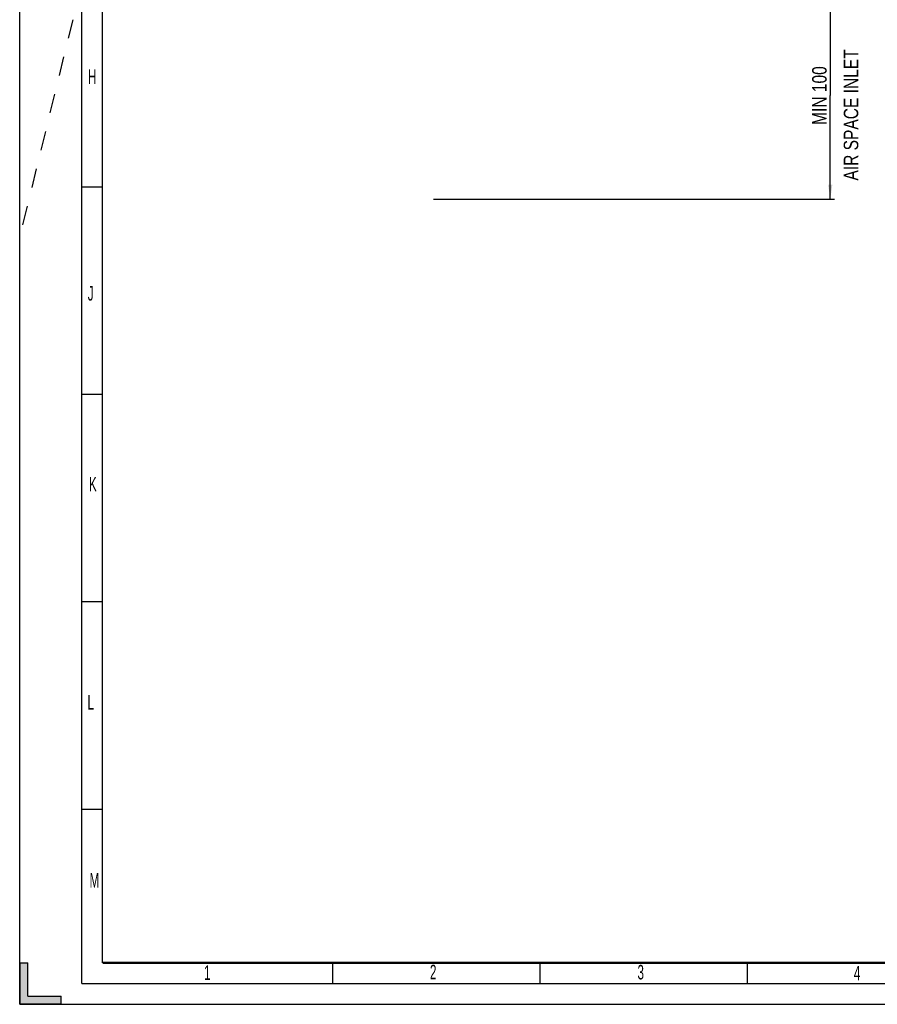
# Model space of a CAD drawing. Header units: millimetres. Extents: x 0 to 841, y 0 to 594.
# Tile 1 of 61: x 0 to 207, y 0 to 237. Entities that reach past the tile are written whole.
import ezdxf

# ---------------------------------------------------------------- set-up
doc = ezdxf.new("R2010")
doc.units = ezdxf.units.MM
doc.header["$LTSCALE"] = 46.255
doc.linetypes.add('DASHED', pattern=[0.2, 0.1, -0.1])
doc.layers.get('0').update_dxf_attribs({"linetype": 'CONTINUOUS'})
doc.styles.get("Standard").update_dxf_attribs({"font": 'txt', "width": 0.8})
doc.styles.add('TEXTSTYLE_2', font='txt', dxfattribs={"width": 0.6})
doc.dimstyles.new('DIMSTYLE_1', dxfattribs={"dimtxt": 3.5, "dimasz": 3.5, "dimexe": 0.18, "dimexo": 0.0625, "dimgap": 0.09, "dimtad": 1, "dimdec": 1, "dimlfac": 2, "dimdsep": 46, "dimtxsty": 'STANDARD', "dimblk": '_FILLED', "dimblk1": '_FILLED', "dimblk2": '_FILLED', "dimcen": 0.09, "dimclrt": 5, "dimadec": 0, "dimazin": 0, "dimtp": 0.01, "dimtm": 0.01, "dimtfac": 1, "dimtdec": 1, "dimtofl": 0, "dimtmove": 0, "dimatfit": 3, "dimldrblk": '_FILLED', "dimfxl": 1, "dimtolj": 1, "dimarcsym": 0})

# ---------------------------------------------------------------- blocks, each defined once
blk = doc.blocks.new('_FILLED')
at = {"color": 0, "linetype": 'BYBLOCK'}
blk.add_solid([(0, 0), (-1, 0.143), (-1, -0.143)], dxfattribs=at)
blk = doc.blocks.new('*D0')
at = {"color": 2, "linetype": 'CONTINUOUS'}
for p, q in [((152.92, 244.07), (196.49, 244.07)), ((195.49, 244.07), (195.49, 219.07)), ((195.49, 194.07), (195.49, 219.07)), ((156.77, 194.07), (196.49, 194.07))]:
    blk.add_line(p, q, dxfattribs=at)
at = {"color": 2, "linetype": 'CONTINUOUS', "xscale": 3.5, "yscale": 3.5, "zscale": 3.5}
for p, rotation in [((195.49, 244.07), 90), ((195.49, 194.07), 270)]:
    blk.add_blockref('_FILLED', p, dxfattribs=dict(at, rotation=rotation))
at = {"color": 5, "linetype": 'CONTINUOUS', "insert": (191.12, 219.07), "char_height": 3.5, "width": 19.6, "attachment_point": 2, "rotation": 90, "line_spacing_factor": 0.9}
blk.add_mtext('MIN 100', dxfattribs=at)

msp = doc.modelspace()

# ---------------------------------------------------------------- hatches: boundary and pattern name
at = {"linetype": 'CONTINUOUS'}
h = msp.add_hatch(color=2, dxfattribs=at)
edge = h.paths.add_edge_path()
edge.add_line((10, 0), (0, 0))
edge.add_line((10, 0), (10, 2))
edge.add_line((2, 2), (10, 2))
edge.add_line((2, 2), (2, 10))
edge.add_line((0, 10), (2, 10))
edge.add_line((0, 10), (0, 0))

# ---------------------------------------------------------------- linework, layer by layer
at = {"color": 7, "linetype": 'CONTINUOUS'}
for p, q in [((0, 0), (0, 594)), ((20, 10), (20, 584)), ((20, 197), (15, 197)), ((99.766, 194.0739), (156.7666, 194.0739)), ((20, 147), (15, 147)), ((20, 97), (15, 97)), ((20, 47), (15, 47)), ((0, 10), (0, 0)), ((0, 10), (2, 10)), ((2, 2), (2, 10)), ((75.5, 5), (75.5, 10)), ((125.5, 5), (125.5, 10)), ((175.5, 5), (175.5, 10)), ((10, 0), (0, 0)), ((0, 0), (841, 0)), ((2, 2), (10, 2)), ((10, 0), (10, 2))]:
    msp.add_line(p, q, dxfattribs=at)
at = {"color": 2, "linetype": 'CONTINUOUS'}
for q in [(15, 589), (836, 5)]:
    msp.add_line((15, 5), q, dxfattribs=at)
at = {"color": 7, "linetype": 'DASHED'}
msp.add_line((15, 246.35), (0, 185), dxfattribs=at)
at = {"color": 7, "linetype": 'CONTINUOUS', "const_width": 0.5}
msp.add_lwpolyline([(20, 10), (831, 10)], dxfattribs=at)

# ---------------------------------------------------------------- texts
at = {"color": 5, "linetype": 'CONTINUOUS', "insert": (198.7475, 198.5842), "char_height": 3.5, "width": 42, "attachment_point": 1, "rotation": 90, "line_spacing_factor": 0.9}
msp.add_mtext('AIR SPACE INLET', dxfattribs=at)
at = {"color": 5, "linetype": 'CONTINUOUS', "char_height": 3.5, "width": 2.1, "attachment_point": 1, "line_spacing_factor": 0.9, "style": 'TEXTSTYLE_2'}
for s, insert in [('H', (16.4809, 225.3677)), ('J', (16.4195, 173.1411)), ('K', (16.7183, 127.1234)), ('L', (16.3523, 74.5501)), ('M', (16.8498, 31.6412)), ('2', (98.9397, 9.5268)), ('3', (148.9991, 9.4965)), ('1', (44.4478, 9.3712)), ('4', (201.1785, 9.2667))]:
    msp.add_mtext(s, dxfattribs=dict(at, insert=insert))

# ---------------------------------------------------------------- dimensions: what is measured, and where the dimension line sits
at = {"color": 2, "linetype": 'CONTINUOUS'}
dim = msp.add_linear_dim(base=(195.4915, 244.0684), p1=(156.7666, 194.0739), p2=(152.9241, 244.0684), angle=90, text='MIN <>', dimstyle='DIMSTYLE_1', dxfattribs=at)
dim.commit()
dim.dimension.update_dxf_attribs({"geometry": '*D0', "text_midpoint": (195.0621, 214.6906), "dimtype": 160})

doc.saveas('drawing.dxf')
